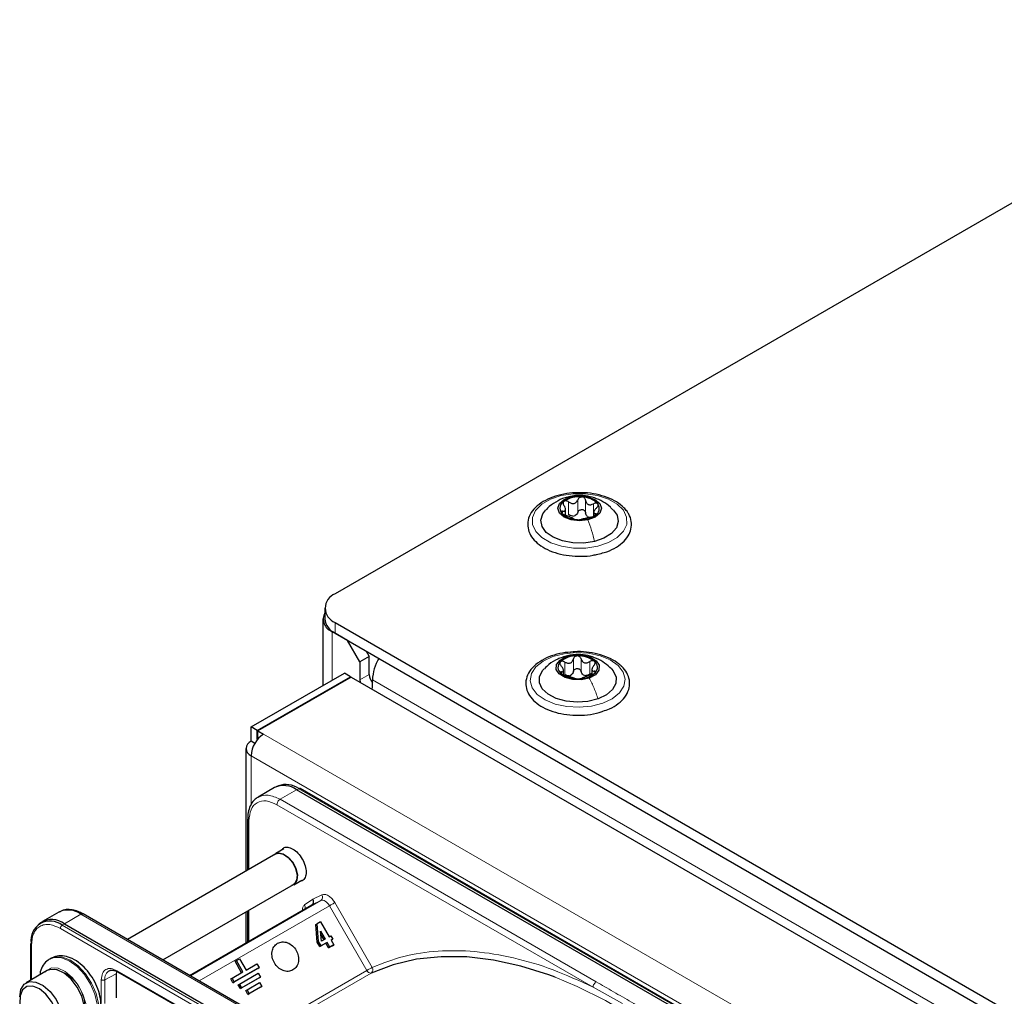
# Paper-space layout 'Blatt4' of a CAD drawing. Header units: millimetres. Extents: x 5 to 418, y 2 to 292.
# Tile 65 of 86: x 105 to 128, y 234 to 256. Entities that reach past the tile are written whole.
import ezdxf

# ---------------------------------------------------------------- set-up
doc = ezdxf.new("R2010")
doc.units = ezdxf.units.MM

psp = doc.layouts.new('Blatt4')

# ---------------------------------------------------------------- linework, layer by layer
at = {"color": 7, "linetype": 'Continuous', "lineweight": 25}
for p, q in [((134.901, 255.908), (112.288, 242.853)), ((117.526, 244.638), (117.526, 244.774)), ((118.166, 244.703), (118.166, 244.618)), ((112.054, 242.527), (112.054, 242.282)), ((112.012, 242.282), (112.012, 240.767)), ((112.288, 242.2), (157.826, 215.912)), ((112.571, 241.792), (112.218, 241.996)), ((112.288, 241.955), (157.826, 215.667)), ((112.854, 241.302), (112.571, 241.792)), ((112.995, 241.547), (113.066, 241.425)), ((113.066, 241.425), (112.854, 241.302)), ((112.854, 241.302), (112.854, 240.894)), ((113.066, 241.016), (113.066, 241.425)), ((117.48, 241.009), (117.48, 241.112)), ((118.128, 241.129), (118.128, 241.011)), ((110.379, 239.824), (112.5, 241.049)), ((110.52, 239.743), (112.642, 240.967)), ((112.656, 240.959), (110.535, 239.735)), ((112.642, 240.967), (112.5, 241.049)), ((112.642, 240.951), (112.642, 240.967)), ((112.656, 240.959), (148.407, 220.32)), ((112.854, 240.894), (112.86, 240.841)), ((113.137, 240.731), (113.137, 240.894)), ((113.13, 240.685), (113.137, 240.731)), ((110.52, 239.743), (110.379, 239.824)), ((110.379, 239.498), (110.379, 239.824)), ((110.52, 239.536), (110.52, 239.743)), ((110.535, 239.735), (110.662, 239.661)), ((110.535, 239.571), (110.535, 239.735)), ((110.462, 239.45), (110.379, 239.498)), ((110.535, 239.571), (110.545, 239.565)), ((110.262, 239.334), (110.262, 236.545)), ((110.913, 238.446), (110.536, 238.229)), ((111, 238.486), (110.945, 238.462)), ((126.983, 229.408), (111.413, 238.396)), ((127.061, 229.433), (111.491, 238.422)), ((110.3, 237.73), (110.3, 236.567)), ((111.122, 237.052), (110.938, 236.946)), ((110.943, 236.938), (107.569, 234.99)), ((108.369, 234.528), (111.343, 236.245)), ((111.348, 236.236), (111.532, 236.342)), ((108.978, 234.176), (111.76, 235.782)), ((106.011, 235.616), (105.635, 235.399)), ((111.588, 232.67), (106.561, 235.572)), ((110.262, 235.621), (110.262, 234.917)), ((110.3, 235.643), (110.3, 234.939)), ((105.605, 235.38), (105.557, 235.344)), ((106.135, 235.35), (121.705, 226.361)), ((111.847, 235.331), (111.877, 235.348)), ((111.884, 234.932), (111.847, 235.331)), ((111.954, 235.393), (111.877, 235.348)), ((111.914, 234.949), (111.877, 235.348)), ((111.954, 235.393), (112.15, 235.053)), ((111.979, 234.955), (111.958, 235.183)), ((111.958, 235.183), (112.062, 235.002)), ((111.966, 235.1), (112.032, 234.985)), ((112.15, 235.053), (112.192, 235.077)), ((112.192, 235.077), (112.237, 234.999)), ((105.367, 234.886), (105.367, 234.065)), ((111.884, 234.932), (111.914, 234.949)), ((111.943, 234.829), (111.884, 234.932)), ((111.973, 234.847), (111.914, 234.949)), ((112.077, 234.907), (111.943, 234.829)), ((111.943, 234.829), (111.973, 234.847)), ((112.107, 234.924), (111.973, 234.847)), ((112.062, 235.002), (111.979, 234.955)), ((112.077, 234.907), (112.107, 234.924)), ((112.139, 234.8), (112.077, 234.907)), ((112.169, 234.817), (112.107, 234.924)), ((112.227, 234.851), (112.139, 234.8)), ((112.139, 234.8), (112.169, 234.817)), ((112.257, 234.868), (112.169, 234.817)), ((112.237, 234.999), (112.195, 234.975)), ((112.207, 234.982), (112.195, 234.975)), ((112.195, 234.975), (112.257, 234.868)), ((112.207, 234.982), (112.237, 234.999)), ((112.227, 234.851), (112.257, 234.868)), ((105.828, 234.562), (105.8, 234.546)), ((110.562, 234.352), (109.996, 234.025)), ((110.014, 234.497), (110.044, 234.514)), ((110.164, 234.237), (110.014, 234.497)), ((110.044, 234.514), (110.115, 234.555)), ((110.194, 234.255), (110.044, 234.514)), ((110.115, 234.555), (110.265, 234.295)), ((110.265, 234.295), (110.512, 234.438)), ((110.512, 234.438), (110.562, 234.352)), ((110.532, 234.334), (110.562, 234.352)), ((105.744, 234.283), (105.263, 234.005)), ((107.32, 234.254), (107.311, 234.207)), ((107.311, 234.207), (107.311, 233.668)), ((107.344, 234.255), (108.753, 233.442)), ((109.946, 234.112), (110.194, 234.255)), ((110.532, 234.334), (109.966, 234.008)), ((110.117, 233.979), (110.541, 234.224)), ((110.591, 234.138), (110.167, 233.893)), ((110.541, 234.224), (110.591, 234.138)), ((110.561, 234.12), (110.591, 234.138)), ((109.916, 234.094), (109.946, 234.112)), ((109.966, 234.008), (109.916, 234.094)), ((109.996, 234.025), (109.946, 234.112)), ((109.966, 234.008), (109.996, 234.025)), ((110.087, 233.962), (110.117, 233.979)), ((110.137, 233.875), (110.087, 233.962)), ((110.167, 233.893), (110.117, 233.979)), ((110.561, 234.12), (110.137, 233.875)), ((110.288, 233.847), (110.571, 234.01)), ((110.591, 233.906), (110.308, 233.743)), ((110.621, 233.924), (110.338, 233.76)), ((110.571, 234.01), (110.621, 233.924)), ((110.591, 233.906), (110.621, 233.924)), ((110.137, 233.875), (110.167, 233.893)), ((110.258, 233.83), (110.288, 233.847)), ((110.308, 233.743), (110.258, 233.83)), ((110.338, 233.76), (110.288, 233.847)), ((110.308, 233.743), (110.338, 233.76))]:
    psp.add_line(p, q, dxfattribs=at)
at = {"color": 7, "linetype": 'Continuous', "lineweight": 18}
for p, q in [((117.597, 244.656), (117.597, 244.942)), ((117.604, 245.053), (117.656, 245.06)), ((117.808, 244.707), (117.808, 244.993)), ((117.982, 244.694), (117.982, 244.98)), ((118.164, 244.708), (118.164, 244.9)), ((117.461, 244.691), (117.461, 244.731)), ((118.202, 244.65), (118.202, 244.675)), ((112.288, 242.2), (112.288, 241.955)), ((112.222, 241.999), (112.218, 241.996)), ((112.218, 241.996), (112.218, 240.886)), ((117.453, 241.406), (117.543, 241.423)), ((117.51, 241.015), (117.51, 241.3)), ((117.704, 241.084), (117.704, 241.37)), ((117.879, 241.087), (117.879, 241.373)), ((118.081, 241.025), (118.081, 241.311)), ((117.434, 241.034), (117.434, 241.079)), ((118.181, 241.072), (118.181, 241.092)), ((113.066, 241.016), (112.854, 240.894)), ((156.977, 215.585), (113.137, 240.894)), ((110.662, 239.661), (146.159, 219.169)), ((110.379, 239.171), (145.876, 218.679)), ((110.379, 239.171), (110.379, 238.066)), ((111.037, 238.179), (111.413, 238.396)), ((111.413, 238.396), (111.465, 238.421)), ((111.465, 238.421), (127.035, 229.432)), ((118.224, 234.03), (111.037, 238.179)), ((118.153, 233.908), (110.966, 238.057)), ((110.33, 237.689), (110.33, 236.584)), ((111.781, 235.91), (111.989, 236.006)), ((108.999, 234.165), (111.966, 235.877)), ((112.161, 235.759), (109.198, 234.049)), ((111.594, 235.778), (111.781, 235.91)), ((111.966, 235.877), (111.76, 235.782)), ((113.01, 234.288), (112.161, 235.759)), ((112.281, 235.829), (113.131, 234.357)), ((106.135, 235.35), (106.511, 235.567)), ((106.511, 235.567), (111.538, 232.665)), ((110.33, 235.66), (110.33, 234.956)), ((106.083, 235.314), (106.135, 235.35)), ((121.654, 226.326), (106.083, 235.314)), ((121.615, 226.255), (106.044, 235.243)), ((105.384, 234.862), (105.384, 234.075)), ((107.311, 234.207), (107.056, 234.074)), ((107.331, 234.282), (108.74, 233.469)), ((110.898, 233.068), (113.01, 234.288)), ((113.107, 234.228), (110.998, 233.011)), ((106.973, 233.537), (106.973, 234.075)), ((107.056, 233.535), (107.056, 234.074)), ((118.153, 233.908), (118.819, 233.534))]:
    psp.add_line(p, q, dxfattribs=at)
at = {"color": 7, "linetype": 'Continuous', "lineweight": 18, "flags": 128}
for points in [[(118.262, 243.935), (117.99, 243.893), (117.708, 243.892), (117.435, 243.934), (117.191, 244.015), (116.991, 244.13), (116.849, 244.271), (116.776, 244.428), (116.775, 244.591), (116.847, 244.748), (116.988, 244.889), (117.187, 245.004), (117.43, 245.086), (117.703, 245.129), (117.984, 245.129), (118.257, 245.087), (118.501, 245.006), (118.701, 244.891), (118.843, 244.751), (118.916, 244.594), (118.917, 244.431), (118.845, 244.274), (118.704, 244.132), (118.506, 244.017), (118.262, 243.935)], [(118.372, 240.364), (118.115, 240.297), (117.837, 240.271), (117.556, 240.287), (117.293, 240.345), (117.064, 240.44), (116.885, 240.566), (116.77, 240.714), (116.724, 240.875), (116.752, 241.037), (116.852, 241.189), (117.017, 241.321), (117.235, 241.424), (117.492, 241.491), (117.77, 241.517), (118.051, 241.501), (118.315, 241.443), (118.544, 241.348), (118.722, 241.222), (118.838, 241.074), (118.883, 240.913), (118.855, 240.751), (118.755, 240.599), (118.59, 240.467), (118.372, 240.364)], [(112.161, 235.759), (112.14, 235.791), (112.116, 235.819), (112.091, 235.843), (112.064, 235.863), (112.038, 235.876), (112.012, 235.883), (111.987, 235.883), (111.966, 235.877)], [(112.161, 235.759), (112.175, 235.768), (112.191, 235.777), (112.208, 235.787), (112.225, 235.797), (112.242, 235.806), (112.257, 235.815), (112.27, 235.822), (112.281, 235.829)], [(106.832, 233.135), (106.881, 233.308), (106.878, 233.518), (106.825, 233.748), (106.726, 233.979), (106.588, 234.194), (106.423, 234.374), (106.244, 234.505), (106.065, 234.576), (105.901, 234.583), (105.8, 234.546)], [(105.828, 234.562), (105.93, 234.599), (106.093, 234.593), (106.272, 234.521), (106.451, 234.39), (106.616, 234.21), (106.754, 233.996), (106.853, 233.764), (106.906, 233.534), (106.909, 233.324), (106.861, 233.151)], [(105.688, 234.25), (105.724, 234.289), (105.844, 234.346), (105.992, 234.336), (106.154, 234.261), (106.312, 234.129), (106.451, 233.952), (106.557, 233.748), (106.618, 233.539), (106.629, 233.346), (106.589, 233.188)], [(124.375, 227.596), (123.881, 228.37), (123.356, 229.117), (122.803, 229.831), (122.225, 230.509), (121.626, 231.146), (121.008, 231.739), (120.377, 232.285), (119.735, 232.778), (119.088, 233.218), (118.437, 233.601), (117.788, 233.924), (117.291, 234.133)]]:
    psp.add_lwpolyline(points, dxfattribs=at)
at = {"color": 7, "linetype": 'Continuous', "lineweight": 25, "flags": 128}
for points in [[(118.037, 244.533), (117.847, 244.511), (117.658, 244.532), (117.497, 244.594), (117.389, 244.687), (117.351, 244.796), (117.388, 244.905), (117.495, 244.998), (117.656, 245.06)], [(117.656, 245.06), (117.845, 245.082), (118.034, 245.061), (118.195, 244.999), (118.303, 244.907), (118.341, 244.797), (118.304, 244.688), (118.197, 244.595), (118.037, 244.533)], [(118.185, 244.042), (117.942, 244.006), (117.692, 244.011), (117.454, 244.056), (117.248, 244.138), (117.09, 244.25), (116.994, 244.384), (116.967, 244.528), (117.01, 244.67), (117.081, 244.762)], [(118.61, 244.763), (118.698, 244.638), (118.726, 244.494), (118.682, 244.351), (118.57, 244.222), (118.4, 244.116), (118.185, 244.042)], [(118.064, 240.937), (117.883, 240.898), (117.69, 240.902), (117.515, 240.948), (117.383, 241.029), (117.315, 241.134), (117.322, 241.245), (117.402, 241.347), (117.543, 241.423)], [(117.543, 241.423), (117.724, 241.462), (117.917, 241.458), (118.093, 241.412), (118.225, 241.33), (118.292, 241.226), (118.285, 241.114), (118.205, 241.013), (118.064, 240.937)], [(118.267, 240.462), (118.037, 240.404), (117.789, 240.386), (117.542, 240.409), (117.315, 240.471), (117.129, 240.568), (116.997, 240.691), (116.931, 240.83), (116.935, 240.975), (117.009, 241.113), (117.04, 241.147)], [(118.571, 241.143), (118.61, 241.097), (118.677, 240.958), (118.672, 240.813), (118.598, 240.675), (118.459, 240.555), (118.267, 240.462)], [(110.898, 236.912), (110.916, 236.931), (111.003, 236.965), (111.111, 236.942), (111.223, 236.866), (111.324, 236.748), (111.397, 236.606), (111.431, 236.462), (111.421, 236.337), (111.369, 236.251), (111.298, 236.219)], [(110.943, 236.938), (111.006, 236.956), (111.112, 236.934), (111.221, 236.859), (111.319, 236.744), (111.39, 236.606)], [(111.39, 236.606), (111.424, 236.465), (111.414, 236.343), (111.364, 236.26), (111.343, 236.245)], [(117.291, 234.133), (117.145, 234.187), (116.51, 234.387), (115.889, 234.523), (115.285, 234.594), (114.701, 234.6), (114.141, 234.541), (113.609, 234.417), (113.107, 234.228)], [(106.528, 233.702), (106.427, 233.908), (106.29, 234.089), (106.131, 234.225), (105.969, 234.302), (105.82, 234.311), (105.744, 234.283)], [(105.118, 233.685), (105.144, 233.852), (105.22, 233.974), (105.339, 234.033), (105.488, 234.024), (105.65, 233.947), (105.809, 233.811), (105.946, 233.63), (106.047, 233.424)], [(105.941, 233.389), (105.845, 233.581), (105.715, 233.747), (105.566, 233.867), (105.415, 233.927), (105.282, 233.919), (105.181, 233.845), (105.126, 233.713), (105.123, 233.539), (105.172, 233.344), (105.268, 233.152), (105.398, 232.986), (105.548, 232.865), (105.698, 232.805), (105.831, 232.813), (105.932, 232.888), (105.987, 233.02), (105.99, 233.194), (105.941, 233.389)], [(106.444, 233.07), (106.531, 233.156), (106.583, 233.304), (106.582, 233.493), (106.528, 233.702)]]:
    psp.add_lwpolyline(points, dxfattribs=at)
at = {"color": 7, "linetype": 'Continuous', "lineweight": 25}
for centre, radius, start, end in [((117.577, 244.799), 0.178, 119.6383, 215.1305), ((117.836, 244.424), 0.634, 83.846, 123.2267), ((117.901, 244.564), 0.49, 42.6923, 89.7353), ((118.116, 244.794), 0.178, 299.6383, 35.1305), ((117.791, 245.029), 0.49, 222.6923, 269.7353), ((117.666, 244.851), 0.232, 276.183, 290.8897), ((117.856, 245.169), 0.634, 263.846, 303.2267), ((118.116, 244.764), 0.178, 237.4296, 254.998), ((112.412, 242.527), 0.349, 110.7834, 249.2166), ((112.322, 242.28), 0.302, 152.6263, 249.6921), ((112.454, 242.322), 0.402, 185.6948, 245.6253), ((114.173, 240.852), 1.037, 149.2412, 177.6573), ((117.528, 241.179), 0.173, 134.1863, 231.9102), ((117.77, 240.892), 0.548, 87.8913, 131.4412), ((117.827, 240.858), 0.583, 51.9083, 93.6399), ((118.08, 241.181), 0.173, 314.1863, 51.9102), ((113.376, 241.032), 0.311, 182.8599, 219.5515), ((117.78, 241.502), 0.583, 231.9083, 273.6399), ((117.565, 241.183), 0.199, 281.5369, 297.7956), ((117.838, 241.467), 0.548, 267.8913, 311.4412), ((118.021, 241.205), 0.213, 244.9839, 260.5643), ((110.441, 239.334), 0.175, 110.7834, 249.2166), ((110.993, 239.143), 0.615, 122.6055, 177.3945), ((111.12, 237.988), 0.503, 54.3824, 114.3071), ((111.168, 238.001), 0.514, 54.844, 109.1737), ((111.479, 238.397), 0.0279, 64.1059, 120.3461), ((106.218, 235.158), 0.503, 54.3824, 114.3071), ((106.54, 235.526), 0.0503, 65.6929, 125.6176), ((105.809, 234.978), 0.434, 50.7967, 189.214), ((105.848, 234.979), 0.468, 52.237, 121.2851), ((105.394, 234.884), 0.0279, 119.6454, 175.8931)]:
    psp.add_arc(centre, radius, start, end, dxfattribs=at)
at = {"color": 7, "linetype": 'Continuous', "lineweight": 18}
for centre, radius, start, end in [((111.909, 235.954), 0.0955, 306.4137, 32.9981), ((111.505, 235.72), 0.106, 345.8273, 33.1487), ((106.138, 235.239), 0.0932, 125.6892, 177.1989), ((105.396, 234.889), 0.0291, 184.4143, 246.9058), ((113.05, 234.305), 0.0957, 306.4158, 32.8041), ((105.724, 233.46), 0.873, 343.7566, 77.8772), ((107.263, 234.102), 0.21, 119.2886, 187.7145), ((113.096, 234.32), 0.0918, 200.3456, 276.8715)]:
    psp.add_arc(centre, radius, start, end, dxfattribs=at)
at = {"color": 7, "linetype": 'Continuous', "lineweight": 25}
for points, knots in [([(117.925, 245.149), (117.845, 245.15), (117.674, 245.153), (117.418, 245.111), (117.173, 245.034), (116.963, 244.923), (116.799, 244.782), (116.693, 244.617), (116.655, 244.438), (116.686, 244.264), (116.776, 244.106), (116.919, 243.967), (117.112, 243.851), (117.347, 243.765), (117.609, 243.713), (117.882, 243.701), (118.105, 243.715), (118.224, 243.746), (118.259, 243.755)], [0, 0, 0, 0, 0.057677, 0.123796, 0.190144, 0.256923, 0.324222, 0.391248, 0.45599, 0.517933, 0.579253, 0.642336, 0.707659, 0.773922, 0.840104, 0.906153, 0.972213, 1, 1, 1, 1]), ([(118.602, 244.764), (118.583, 244.784), (118.518, 244.857), (118.377, 244.95), (118.186, 245.04), (117.974, 245.087), (117.775, 245.097), (117.652, 245.066), (117.604, 245.054)], [0, 0, 0, 0, 0.074787, 0.269547, 0.459542, 0.652165, 0.863449, 1, 1, 1, 1]), ([(118.924, 244.728), (118.902, 244.756), (118.838, 244.835), (118.692, 244.946), (118.479, 245.05), (118.23, 245.118), (118.039, 245.151), (117.937, 245.149), (117.925, 245.149)], [0, 0, 0, 0, 0.116196, 0.327348, 0.541899, 0.757588, 0.9728, 1, 1, 1, 1]), ([(117.604, 245.054), (117.574, 245.048), (117.468, 245.029), (117.302, 244.941), (117.156, 244.845), (117.096, 244.773), (117.086, 244.761)], [0, 0, 0, 0, 0.147893, 0.533769, 0.9239, 1, 1, 1, 1]), ([(117.488, 244.954), (117.483, 244.949), (117.472, 244.937), (117.469, 244.913), (117.474, 244.887), (117.485, 244.87), (117.49, 244.862)], [0, 0, 0, 0, 0.249857, 0.499466, 0.749011, 1, 1, 1, 1]), ([(117.597, 244.942), (117.588, 244.948), (117.57, 244.959), (117.54, 244.967), (117.51, 244.966), (117.496, 244.958), (117.488, 244.954)], [0, 0, 0, 0, 0.249807, 0.500055, 0.750309, 1, 1, 1, 1]), ([(117.597, 244.942), (117.616, 244.93), (117.645, 244.913), (117.689, 244.906), (117.722, 244.908), (117.751, 244.92), (117.785, 244.946), (117.799, 244.974), (117.808, 244.993)], [0, 0, 0, 0, 0.249168, 0.374303, 0.498903, 0.623987, 0.749746, 1, 1, 1, 1]), ([(117.904, 245.054), (117.893, 245.054), (117.872, 245.053), (117.843, 245.04), (117.82, 245.019), (117.812, 245.002), (117.808, 244.993)], [0, 0, 0, 0, 0.250033, 0.499632, 0.749228, 1, 1, 1, 1]), ([(117.982, 244.98), (117.98, 244.989), (117.976, 245.008), (117.959, 245.031), (117.935, 245.049), (117.914, 245.052), (117.904, 245.054)], [0, 0, 0, 0, 0.249815, 0.499908, 0.75012, 1, 1, 1, 1]), ([(117.982, 244.98), (117.986, 244.96), (117.992, 244.931), (118.017, 244.901), (118.042, 244.885), (118.071, 244.877), (118.113, 244.878), (118.143, 244.891), (118.164, 244.9)], [0, 0, 0, 0, 0.249199, 0.374336, 0.49893, 0.624007, 0.749759, 1, 1, 1, 1]), ([(118.261, 244.897), (118.256, 244.902), (118.246, 244.911), (118.221, 244.916), (118.192, 244.913), (118.173, 244.904), (118.164, 244.9)], [0, 0, 0, 0, 0.249991, 0.499611, 0.749127, 1, 1, 1, 1]), ([(118.231, 244.807), (118.238, 244.814), (118.253, 244.829), (118.266, 244.853), (118.271, 244.878), (118.264, 244.89), (118.261, 244.897)], [0, 0, 0, 0, 0.249852, 0.499902, 0.750115, 1, 1, 1, 1]), ([(117.461, 244.731), (117.454, 244.731), (117.44, 244.731), (117.426, 244.725), (117.422, 244.713), (117.428, 244.702), (117.431, 244.697)], [0, 0, 0, 0, 0.249852, 0.499902, 0.750115, 1, 1, 1, 1]), ([(117.431, 244.697), (117.436, 244.691), (117.446, 244.679), (117.471, 244.662), (117.5, 244.648), (117.519, 244.641), (117.528, 244.637)], [0, 0, 0, 0, 0.249991, 0.499611, 0.749127, 1, 1, 1, 1]), ([(117.461, 244.731), (117.476, 244.73), (117.499, 244.73), (117.518, 244.744), (117.526, 244.76), (117.526, 244.782), (117.519, 244.817), (117.502, 244.844), (117.49, 244.862)], [0, 0, 0, 0, 0.249201, 0.374338, 0.498932, 0.624008, 0.74976, 1, 1, 1, 1]), ([(117.691, 244.621), (117.674, 244.623), (117.641, 244.628), (117.611, 244.647), (117.597, 244.656)], [0, 0, 0, 0, 0.4984586, 1, 1, 1, 1]), ([(117.808, 244.707), (117.801, 244.693), (117.788, 244.663), (117.762, 244.644), (117.749, 244.635)], [0, 0, 0, 0, 0.50155, 1, 1, 1, 1]), ([(117.808, 244.707), (117.812, 244.716), (117.82, 244.733), (117.843, 244.754), (117.872, 244.767), (117.904, 244.77), (117.934, 244.763), (117.959, 244.746), (117.976, 244.722), (117.98, 244.704), (117.982, 244.694)], [0, 0, 0, 0, 0.1251933, 0.2494385, 0.3742794, 0.4990244, 0.6238686, 0.7493688, 0.8744304, 1, 1, 1, 1]), ([(118.02, 244.615), (118.01, 244.626), (117.99, 244.648), (117.984, 244.679), (117.982, 244.694)], [0, 0, 0, 0, 0.498457, 1, 1, 1, 1]), ([(118.231, 244.807), (118.216, 244.791), (118.193, 244.767), (118.175, 244.734), (118.166, 244.713), (118.166, 244.696), (118.174, 244.68), (118.191, 244.677), (118.202, 244.675)], [0, 0, 0, 0, 0.249201, 0.374338, 0.498932, 0.624008, 0.74976, 1, 1, 1, 1]), ([(118.204, 244.639), (118.209, 244.644), (118.22, 244.653), (118.224, 244.665), (118.218, 244.673), (118.207, 244.675), (118.202, 244.675)], [0, 0, 0, 0, 0.249857, 0.499466, 0.749011, 1, 1, 1, 1]), ([(118.259, 243.755), (118.309, 243.766), (118.446, 243.795), (118.639, 243.882), (118.827, 244.009), (118.955, 244.16), (119.026, 244.327), (119.031, 244.5), (118.985, 244.635), (118.938, 244.707), (118.924, 244.728)], [0, 0, 0, 0, 0.085561, 0.233747, 0.383071, 0.533028, 0.665282, 0.805908, 0.942729, 1, 1, 1, 1]), ([(117.71, 244.557), (117.706, 244.561), (117.7, 244.566), (117.675, 244.577), (117.65, 244.588), (117.621, 244.601), (117.58, 244.619), (117.549, 244.63), (117.528, 244.637)], [0, 0, 0, 0, 0.249199, 0.374336, 0.49893, 0.624007, 0.749759, 1, 1, 1, 1]), ([(117.71, 244.557), (117.712, 244.556), (117.716, 244.552), (117.733, 244.547), (117.757, 244.542), (117.778, 244.54), (117.788, 244.539)], [0, 0, 0, 0, 0.249815, 0.499908, 0.75012, 1, 1, 1, 1]), ([(117.788, 244.539), (117.799, 244.538), (117.82, 244.537), (117.849, 244.538), (117.872, 244.541), (117.88, 244.543), (117.884, 244.544)], [0, 0, 0, 0, 0.250033, 0.499632, 0.749228, 1, 1, 1, 1]), ([(118.096, 244.595), (118.076, 244.591), (118.047, 244.584), (118.003, 244.572), (117.971, 244.564), (117.941, 244.557), (117.907, 244.55), (117.893, 244.547), (117.884, 244.544)], [0, 0, 0, 0, 0.249168, 0.374303, 0.498903, 0.623987, 0.749746, 1, 1, 1, 1]), ([(118.096, 244.595), (118.105, 244.597), (118.122, 244.601), (118.153, 244.611), (118.182, 244.624), (118.196, 244.634), (118.204, 244.639)], [0, 0, 0, 0, 0.249807, 0.500055, 0.750309, 1, 1, 1, 1]), ([(117.703, 241.532), (117.62, 241.525), (117.447, 241.511), (117.203, 241.444), (116.98, 241.344), (116.801, 241.211), (116.676, 241.052), (116.616, 240.876), (116.627, 240.699), (116.7, 240.535), (116.828, 240.39), (117.006, 240.267), (117.23, 240.171), (117.485, 240.109), (117.757, 240.083), (118.03, 240.097), (118.243, 240.132), (118.349, 240.173), (118.378, 240.184)], [0, 0, 0, 0, 0.060019, 0.126308, 0.192969, 0.260153, 0.327478, 0.393155, 0.45581, 0.517158, 0.579544, 0.644327, 0.710475, 0.776735, 0.842847, 0.908917, 0.975106, 1, 1, 1, 1]), ([(118.79, 241.214), (118.761, 241.238), (118.679, 241.309), (118.506, 241.404), (118.266, 241.487), (118.002, 241.53), (117.808, 241.544), (117.711, 241.533), (117.703, 241.532)], [0, 0, 0, 0, 0.1157989, 0.3313255, 0.5479602, 0.7642238, 0.9801041, 1, 1, 1, 1]), ([(117.453, 241.405), (117.418, 241.393), (117.308, 241.358), (117.169, 241.27), (117.082, 241.181), (117.05, 241.148)], [0, 0, 0, 0, 0.231085, 0.713638, 1, 1, 1, 1]), ([(117.407, 241.303), (117.403, 241.297), (117.395, 241.285), (117.397, 241.26), (117.407, 241.235), (117.42, 241.219), (117.427, 241.211)], [0, 0, 0, 0, 0.249857, 0.499466, 0.749011, 1, 1, 1, 1]), ([(117.51, 241.3), (117.5, 241.305), (117.482, 241.315), (117.452, 241.32), (117.425, 241.317), (117.413, 241.307), (117.407, 241.303)], [0, 0, 0, 0, 0.249807, 0.500055, 0.750309, 1, 1, 1, 1]), ([(118.57, 241.143), (118.52, 241.189), (118.419, 241.284), (118.237, 241.385), (118.035, 241.454), (117.81, 241.48), (117.609, 241.465), (117.492, 241.419), (117.453, 241.405)], [0, 0, 0, 0, 0.168185, 0.340342, 0.511069, 0.690338, 0.898999, 1, 1, 1, 1]), ([(117.51, 241.3), (117.53, 241.291), (117.56, 241.276), (117.603, 241.272), (117.633, 241.278), (117.66, 241.293), (117.689, 241.321), (117.698, 241.351), (117.704, 241.37)], [0, 0, 0, 0, 0.249168, 0.374303, 0.498903, 0.623987, 0.749746, 1, 1, 1, 1]), ([(117.79, 241.44), (117.779, 241.438), (117.758, 241.436), (117.732, 241.42), (117.713, 241.397), (117.707, 241.379), (117.704, 241.37)], [0, 0, 0, 0, 0.250033, 0.499632, 0.749228, 1, 1, 1, 1]), ([(117.879, 241.373), (117.876, 241.382), (117.87, 241.4), (117.849, 241.422), (117.822, 241.437), (117.8, 241.439), (117.79, 241.44)], [0, 0, 0, 0, 0.2498147, 0.4999078, 0.7501201, 1, 1, 1, 1]), ([(117.879, 241.373), (117.887, 241.354), (117.898, 241.325), (117.928, 241.298), (117.956, 241.284), (117.988, 241.279), (118.031, 241.284), (118.061, 241.3), (118.081, 241.311)], [0, 0, 0, 0, 0.249199, 0.374336, 0.49893, 0.624007, 0.749759, 1, 1, 1, 1]), ([(118.186, 241.317), (118.18, 241.321), (118.167, 241.33), (118.139, 241.332), (118.109, 241.326), (118.091, 241.316), (118.081, 241.311)], [0, 0, 0, 0, 0.249991, 0.499611, 0.749127, 1, 1, 1, 1]), ([(118.173, 241.225), (118.18, 241.233), (118.192, 241.249), (118.2, 241.274), (118.2, 241.299), (118.191, 241.311), (118.186, 241.317)], [0, 0, 0, 0, 0.249852, 0.499902, 0.750115, 1, 1, 1, 1]), ([(117.434, 241.079), (117.428, 241.079), (117.416, 241.078), (117.407, 241.07), (117.407, 241.058), (117.416, 241.048), (117.421, 241.043)], [0, 0, 0, 0, 0.249852, 0.499902, 0.750115, 1, 1, 1, 1]), ([(117.434, 241.079), (117.447, 241.08), (117.466, 241.082), (117.478, 241.097), (117.481, 241.114), (117.476, 241.136), (117.461, 241.169), (117.441, 241.195), (117.427, 241.211)], [0, 0, 0, 0, 0.249201, 0.374338, 0.498932, 0.624008, 0.74976, 1, 1, 1, 1]), ([(117.704, 241.084), (117.7, 241.069), (117.692, 241.039), (117.669, 241.018), (117.658, 241.007)], [0, 0, 0, 0, 0.50155, 1, 1, 1, 1]), ([(117.704, 241.084), (117.707, 241.093), (117.713, 241.111), (117.732, 241.134), (117.758, 241.149), (117.79, 241.156), (117.821, 241.151), (117.849, 241.136), (117.87, 241.114), (117.876, 241.096), (117.879, 241.087)], [0, 0, 0, 0, 0.125193, 0.249438, 0.374279, 0.499024, 0.623869, 0.749369, 0.87443, 1, 1, 1, 1]), ([(117.931, 241.012), (117.919, 241.022), (117.895, 241.043), (117.885, 241.072), (117.879, 241.087)], [0, 0, 0, 0, 0.498457, 1, 1, 1, 1]), ([(118.173, 241.225), (118.161, 241.207), (118.141, 241.181), (118.129, 241.148), (118.126, 241.126), (118.131, 241.109), (118.146, 241.094), (118.167, 241.093), (118.181, 241.092)], [0, 0, 0, 0, 0.249201, 0.374338, 0.498932, 0.624008, 0.74976, 1, 1, 1, 1]), ([(118.2, 241.057), (118.204, 241.062), (118.212, 241.073), (118.21, 241.085), (118.2, 241.092), (118.187, 241.092), (118.181, 241.092)], [0, 0, 0, 0, 0.249857, 0.499466, 0.749011, 1, 1, 1, 1]), ([(118.378, 240.184), (118.428, 240.2), (118.56, 240.244), (118.731, 240.352), (118.883, 240.498), (118.973, 240.669), (118.994, 240.848), (118.947, 241.018), (118.868, 241.138), (118.806, 241.198), (118.79, 241.214)], [0, 0, 0, 0, 0.092156, 0.240541, 0.390001, 0.537835, 0.679671, 0.816266, 0.952757, 1, 1, 1, 1]), ([(117.421, 241.043), (117.428, 241.038), (117.44, 241.027), (117.469, 241.013), (117.498, 241.001), (117.517, 240.996), (117.526, 240.993)], [0, 0, 0, 0, 0.2499907, 0.4996106, 0.7491271, 1, 1, 1, 1]), ([(117.605, 240.988), (117.588, 240.989), (117.556, 240.99), (117.525, 241.007), (117.51, 241.015)], [0, 0, 0, 0, 0.498459, 1, 1, 1, 1]), ([(117.728, 240.931), (117.721, 240.934), (117.71, 240.938), (117.679, 240.947), (117.651, 240.955), (117.62, 240.965), (117.576, 240.979), (117.546, 240.988), (117.526, 240.993)], [0, 0, 0, 0, 0.249199, 0.374336, 0.49893, 0.624007, 0.749759, 1, 1, 1, 1]), ([(117.728, 240.931), (117.731, 240.929), (117.738, 240.927), (117.758, 240.923), (117.786, 240.92), (117.807, 240.92), (117.817, 240.92)], [0, 0, 0, 0, 0.249815, 0.499908, 0.75012, 1, 1, 1, 1]), ([(117.817, 240.92), (117.828, 240.921), (117.849, 240.921), (117.875, 240.925), (117.895, 240.929), (117.9, 240.932), (117.903, 240.934)], [0, 0, 0, 0, 0.250033, 0.499632, 0.749228, 1, 1, 1, 1]), ([(118.098, 241.003), (118.077, 240.997), (118.047, 240.988), (118.004, 240.972), (117.974, 240.961), (117.947, 240.952), (117.918, 240.942), (117.909, 240.937), (117.903, 240.934)], [0, 0, 0, 0, 0.249168, 0.374303, 0.498903, 0.623987, 0.749746, 1, 1, 1, 1]), ([(118.081, 241.025), (118.066, 241.016), (118.036, 240.999), (118.003, 240.996), (117.986, 240.995)], [0, 0, 0, 0, 0.501552, 1, 1, 1, 1]), ([(118.081, 241.025), (118.091, 241.03), (118.106, 241.039), (118.121, 241.041), (118.128, 241.042)], [0, 0, 0, 0, 0.61582, 1, 1, 1, 1]), ([(118.098, 241.003), (118.107, 241.006), (118.126, 241.012), (118.155, 241.025), (118.182, 241.041), (118.194, 241.051), (118.2, 241.057)], [0, 0, 0, 0, 0.249807, 0.500055, 0.750309, 1, 1, 1, 1]), ([(110.553, 238.231), (110.526, 238.217), (110.453, 238.18), (110.372, 238.07), (110.318, 237.924), (110.297, 237.807), (110.302, 237.74), (110.303, 237.729)], [0, 0, 0, 0, 0.167972, 0.442186, 0.708927, 0.953372, 1, 1, 1, 1]), ([(111.071, 237.023), (111.084, 237.041), (111.116, 237.086), (111.208, 237.1), (111.287, 237.066), (111.327, 237.048)], [0, 0, 0, 0, 0.233945, 0.616972, 1, 1, 1, 1]), ([(111.327, 237.048), (111.366, 237.02), (111.446, 236.964), (111.547, 236.824), (111.615, 236.669), (111.639, 236.517), (111.614, 236.395), (111.558, 236.32), (111.502, 236.315), (111.481, 236.313)], [0, 0, 0, 0, 0.151257, 0.302513, 0.45377, 0.605027, 0.756284, 0.90754, 1, 1, 1, 1]), ([(111.76, 235.782), (111.767, 235.788), (111.782, 235.799), (111.794, 235.822), (111.798, 235.846), (111.797, 235.866), (111.792, 235.889), (111.785, 235.903), (111.781, 235.91)], [0, 0, 0, 0, 0.1984979, 0.4308223, 0.560297, 0.6983202, 0.8448891, 1, 1, 1, 1]), ([(106.561, 235.569), (106.534, 235.584), (106.463, 235.626), (106.344, 235.664), (106.208, 235.677), (106.095, 235.662), (106.04, 235.626), (106.022, 235.615)], [0, 0, 0, 0, 0.1437918, 0.3808116, 0.6250082, 0.880873, 1, 1, 1, 1]), ([(106.906, 233.199), (106.92, 233.232), (106.957, 233.321), (106.974, 233.49), (106.951, 233.701), (106.88, 233.922), (106.769, 234.135), (106.624, 234.326), (106.454, 234.48), (106.274, 234.583), (106.097, 234.626), (105.945, 234.62), (105.866, 234.576), (105.833, 234.559)], [0, 0, 0, 0, 0.057899, 0.152686, 0.251734, 0.352726, 0.453488, 0.554523, 0.656615, 0.760844, 0.853475, 0.939999, 1, 1, 1, 1]), ([(105.802, 234.541), (105.79, 234.536), (105.727, 234.509), (105.649, 234.408), (105.587, 234.291), (105.579, 234.21), (105.576, 234.186)], [0, 0, 0, 0, 0.097085, 0.473832, 0.846947, 1, 1, 1, 1]), ([(107.162, 234.281), (107.168, 234.286), (107.181, 234.296), (107.202, 234.293), (107.212, 234.292)], [0, 0, 0, 0, 0.5175933, 1, 1, 1, 1]), ([(107.212, 234.292), (107.228, 234.292), (107.264, 234.293), (107.314, 234.275), (107.343, 234.255), (107.344, 234.255)], [0, 0, 0, 0, 0.424183, 0.976421, 1, 1, 1, 1]), ([(107.344, 234.255), (107.348, 234.254), (107.356, 234.25), (107.366, 234.255), (107.372, 234.257)], [0, 0, 0, 0, 0.4822783, 1, 1, 1, 1])]:
    psp.add_open_spline(points, degree=3, knots=knots, dxfattribs=at)
at = {"color": 7, "linetype": 'Continuous', "lineweight": 18}
for points in [[(118.185, 244.042), (118.164, 244.127), (118.122, 244.298), (118.065, 244.455), (118.037, 244.533)], [(118.267, 240.462), (118.238, 240.545), (118.181, 240.712), (118.103, 240.862), (118.064, 240.937)], [(111.037, 238.179), (111.027, 238.173), (111.009, 238.159), (110.985, 238.127), (110.969, 238.091), (110.967, 238.068), (110.966, 238.057)], [(110.966, 238.057), (110.883, 238.094), (110.716, 238.168), (110.505, 238.12), (110.358, 237.962), (110.339, 237.78), (110.33, 237.689)], [(113.131, 234.357), (113.123, 234.353), (113.108, 234.344), (113.075, 234.325), (113.04, 234.305), (113.02, 234.293), (113.01, 234.288)], [(106.973, 234.075), (106.979, 234.073), (106.991, 234.067), (107.014, 234.065), (107.037, 234.066), (107.049, 234.072), (107.056, 234.074)]]:
    psp.add_open_spline(points, degree=3, dxfattribs=at)
for points, knots in [([(110.55, 238.231), (110.619, 238.256), (110.761, 238.306), (110.943, 238.222), (111.037, 238.179)], [0, 0, 0, 0, 0.4846481, 1, 1, 1, 1]), ([(110.33, 237.689), (110.321, 237.695), (110.305, 237.707), (110.302, 237.722), (110.301, 237.729)], [0, 0, 0, 0, 0.5161671, 1, 1, 1, 1]), ([(111.989, 236.006), (112.01, 236.012), (112.054, 236.023), (112.137, 235.99), (112.219, 235.923), (112.261, 235.859), (112.281, 235.829)], [0, 0, 0, 0, 0.240773, 0.5, 0.759227, 1, 1, 1, 1]), ([(111.544, 235.671), (111.546, 235.69), (111.55, 235.738), (111.577, 235.763), (111.594, 235.778)], [0, 0, 0, 0, 0.4024672, 1, 1, 1, 1]), ([(106.044, 235.243), (105.961, 235.281), (105.834, 235.339), (105.68, 235.333), (105.574, 235.295), (105.489, 235.223), (105.407, 235.093), (105.393, 234.953), (105.384, 234.862)], [0, 0, 0, 0, 0.2394568, 0.3683607, 0.5, 0.6316393, 0.7605432, 1, 1, 1, 1]), ([(113.131, 234.357), (113.366, 234.449), (113.837, 234.633), (114.624, 234.746), (115.459, 234.738), (116.336, 234.593), (117.236, 234.328), (117.848, 234.048), (118.153, 233.908)], [0, 0, 0, 0, 0.16549, 0.332238, 0.5, 0.66775, 0.834504, 1, 1, 1, 1]), ([(106.973, 234.075), (106.978, 234.126), (106.989, 234.229), (107.072, 234.318), (107.19, 234.345), (107.284, 234.303), (107.331, 234.282)], [0, 0, 0, 0, 0.25, 0.5, 0.75, 1, 1, 1, 1]), ([(107.331, 234.282), (107.332, 234.277), (107.333, 234.265), (107.339, 234.256), (107.344, 234.255), (107.344, 234.255)], [0, 0, 0, 0, 0.4834479, 0.9669025, 1, 1, 1, 1]), ([(118.153, 233.908), (118.154, 233.919), (118.156, 233.942), (118.173, 233.978), (118.196, 234.01), (118.214, 234.023), (118.224, 234.03)], [0, 0, 0, 0, 0.249997, 0.499998, 0.749999, 1, 1, 1, 1]), ([(119.42, 233.339), (119.289, 233.415), (119.089, 233.53), (118.821, 233.685), (118.553, 233.839), (118.354, 233.955), (118.224, 234.03)], [0, 0, 0, 0, 0.327983, 0.500008, 0.672268, 1, 1, 1, 1])]:
    psp.add_open_spline(points, degree=3, knots=knots, dxfattribs=at)
at = {"color": 7, "linetype": 'Continuous', "lineweight": 25}
for points in [[(111.33, 234.299), (111.295, 234.285), (111.225, 234.256), (111.102, 234.279), (110.99, 234.347), (110.901, 234.455), (110.852, 234.586), (110.849, 234.717), (110.891, 234.835), (110.951, 234.882), (110.98, 234.905)], [(110.98, 234.905), (111.015, 234.919), (111.085, 234.947), (111.208, 234.925), (111.321, 234.856), (111.409, 234.748), (111.459, 234.618), (111.462, 234.486), (111.42, 234.368), (111.36, 234.322), (111.33, 234.299)]]:
    psp.add_open_spline(points, degree=3, dxfattribs=at)

doc.saveas('drawing.dxf')
